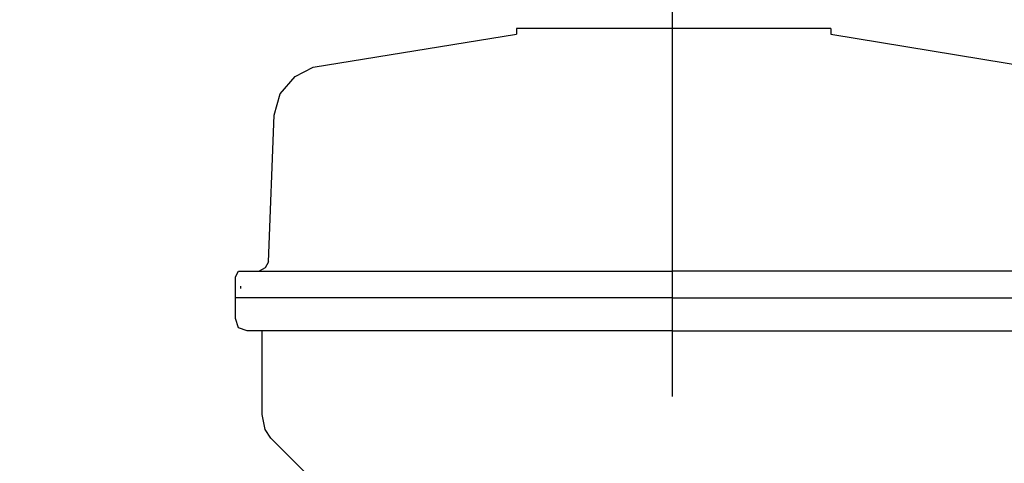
# Model space of a CAD drawing. Header units: inches. Extents: x -341304 to 31571016, y -692717 to 2132253.
# Tile 51 of 256: x 448998 to 449692, y -563970 to -563657. Entities that reach past the tile are written whole.
import ezdxf

# ---------------------------------------------------------------- set-up
doc = ezdxf.new("R2010")
doc.units = ezdxf.units.IN
doc.header["$MEASUREMENT"] = 0
doc.layers.add('cw pipe', color=3, linetype='Continuous')
doc.styles.add('ROMANS', font='romans')
doc.dimstyles.new('User600', dxfattribs={"dimscale": 500, "dimtxt": 1.5, "dimasz": 1.25, "dimexe": 1, "dimexo": 1, "dimgap": 0.4, "dimtad": 1, "dimdec": 0, "dimzin": 0, "dimdsep": 46, "dimtxsty": 'ROMANS', "dimcen": 1, "dimclrd": 8, "dimclre": 8, "dimclrt": 3, "dimadec": 0, "dimazin": 0, "dimtfac": 1, "dimtdec": 0, "dimtix": 1, "dimtofl": 0, "dimtmove": 0, "dimatfit": 3, "dimfxl": 1, "dimtolj": 1, "dimtzin": 0, "dimarcsym": 0})

# ---------------------------------------------------------------- blocks, each defined once
blk = doc.blocks.new('7ugb')
at = {"layer": 'cw pipe', "color": 20}
for points in [[(723.3, 2854.79), (723.3, 2993.88)], [(667.49, 2982.45), (596.74, 2970.81), (589.49, 2967.51), (584.21, 2961.36), (582.02, 2953.89)], [(667.49, 2984.43), (778.24, 2984.43)], [(667.49, 2984.43), (667.49, 2982.45)], [(778.24, 2984.43), (778.24, 2982.45)], [(849.87, 2970.81), (778.24, 2982.45)], [(865.69, 2902.25), (863.71, 2953.89), (861.52, 2961.36), (856.24, 2967.51), (849.87, 2970.81)], [(865.69, 2902.25), (866.79, 2900.05), (868.99, 2898.96)], [(865.69, 2902.25), (866.79, 2900.05), (868.99, 2898.96)], [(571.47, 2898.96), (723.3, 2898.96)], [(874.26, 2898.96), (723.3, 2898.96)], [(877.34, 2896.98), (876.24, 2898.96), (874.26, 2898.96)], [(877.34, 2889.51), (877.34, 2896.98)], [(875.36, 2892.8), (875.36, 2893.68)], [(723.3, 2889.51), (568.39, 2889.51)], [(723.3, 2889.51), (877.34, 2889.51)], [(877.34, 2882.26), (877.34, 2889.51)], [(873.16, 2877.86), (876.24, 2878.96), (877.34, 2882.26)], [(723.3, 2877.86), (572.57, 2877.86)], [(723.3, 2877.86), (873.16, 2877.86)], [(867.89, 2848.42), (867.89, 2877.86)], [(864.81, 2840.07), (866.79, 2843.14), (867.89, 2848.42)], [(835.15, 2810.4), (864.81, 2840.07)]]:
    blk.add_lwpolyline(points, dxfattribs=at)
blk = doc.blocks.new('Q-Q')
at = {"xscale": -2, "yscale": 2, "zscale": 2}
blk.add_blockref('7ugb', (-1556236.51, 166428.25), dxfattribs=at)
at = {"color": 4}
blk.add_leader([(-1555407.29, 171378.44), (-1555407.29, 173207.19), (-1561435.33, 173207.19)], dimstyle='User600', override={"dimgap": 0.4, "dimtad": 0}, dxfattribs=at)

msp = doc.modelspace()

# ---------------------------------------------------------------- block references
at = {"color": 7}
msp.add_blockref('Q-Q', (2007141.3, -736060.37), dxfattribs=at)

doc.saveas('drawing.dxf')
